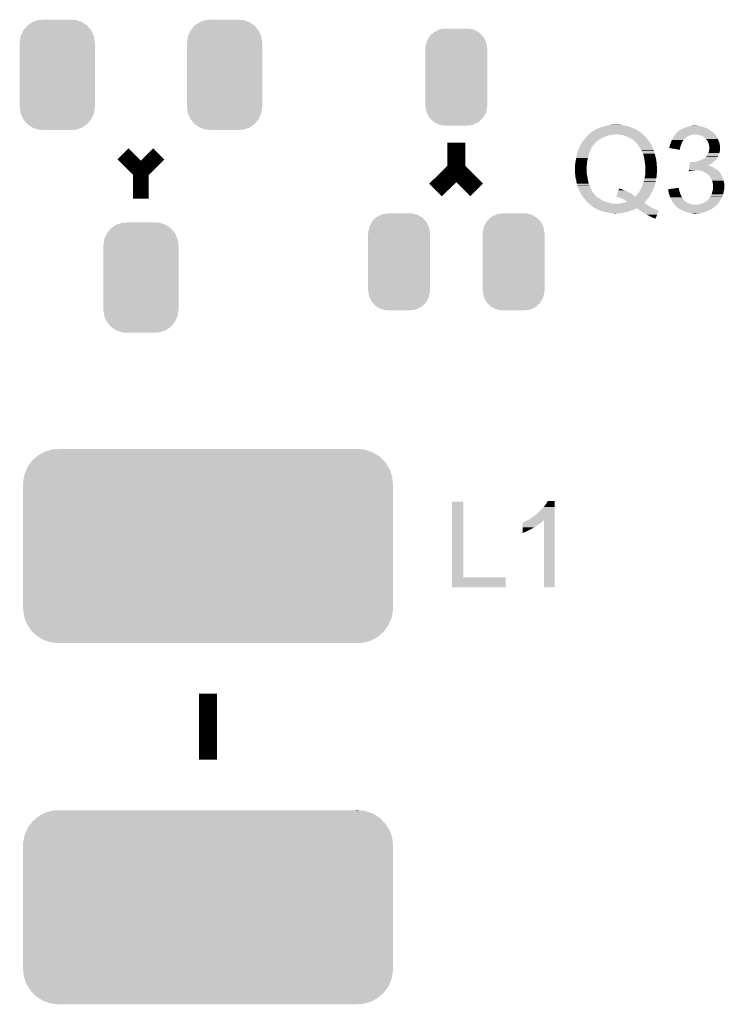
# Model space of a CAD drawing. Extents: x -4 to 126, y -8 to 66.
# Tile 163 of 256: x 68 to 76, y 43 to 54. Entities that reach past the tile are written whole.
import ezdxf

# ---------------------------------------------------------------- set-up
doc = ezdxf.new("R2010")
doc.units = 0
doc.layers.get('0').update_dxf_attribs({"linetype": 'CONTINUOUS'})
doc.layers.add('CLICKER_2_FOR_TMPM4L4A_V104_GTO', color=11, linetype='CONTINUOUS')
doc.layers.add('CLICKER_2_FOR_TMPM4L4A_V104_GTS', color=8, linetype='CONTINUOUS')

# ---------------------------------------------------------------- blocks, each defined once
blk = doc.blocks.new('CUSTOM_200')
for points in [[(-0.335186, 0.406952), (-0.30891, 0.452798), (0.333164, 0.406952), (0.31101, 0.452798)], [(-0.30891, 0.452798), (-0.301578, 0.465588), (0.31101, 0.452798), (0.29909, 0.465588)], [(-0.301578, 0.465588), (-0.262258, 0.502238), (0.29909, 0.465588), (0.264928, 0.502238)], [(-0.262258, 0.502238), (-0.252138, 0.51167), (0.264928, 0.502238), (0.248472, 0.51167)], [(-0.252138, 0.51167), (-0.202108, 0.535846), (0.248472, 0.51167), (0.206292, 0.535846)], [(-0.202108, 0.535846), (-0.191284, 0.541076), (0.206292, 0.535846), (0.182946, 0.541076)], [(-0.191284, 0.541076), (-0.128164, 0.55062), (0.182946, 0.541076), (0.140342, 0.55062)], [(-0.128164, 0.55062), (-0.12446, 0.55118), (0.140342, 0.55062), (0.12446, 0.55118)], [(-0.35052, 0.32512), (-0.34996, 0.341002), (0.35052, 0.32512), (0.34812, 0.341002)], [(-0.34996, 0.341002), (-0.33855, 0.391944), (0.34812, 0.341002), (0.340416, 0.391944)], [(-0.33855, 0.391944), (-0.335186, 0.406952), (0.340416, 0.391944), (0.333164, 0.406952)], [(-0.35179, -0.32512), (-0.35179, 0.32512), (0.35179, -0.32512), (0.35179, 0.32512)], [(-0.348118, -0.341002), (-0.35052, -0.32512), (0.34996, -0.341002), (0.35052, -0.32512)], [(-0.340416, -0.391944), (-0.348118, -0.341002), (0.338548, -0.391944), (0.34996, -0.341002)], [(-0.333162, -0.406952), (-0.340416, -0.391944), (0.335186, -0.406952), (0.338548, -0.391944)], [(-0.31101, -0.452798), (-0.333162, -0.406952), (0.308908, -0.452798), (0.335186, -0.406952)], [(-0.299088, -0.465588), (-0.31101, -0.452798), (0.301578, -0.465588), (0.308908, -0.452798)], [(-0.264928, -0.502238), (-0.299088, -0.465588), (0.262256, -0.502238), (0.301578, -0.465588)], [(-0.24847, -0.51167), (-0.264928, -0.502238), (0.252138, -0.51167), (0.262256, -0.502238)], [(-0.206292, -0.535846), (-0.24847, -0.51167), (0.202106, -0.535846), (0.252138, -0.51167)], [(-0.182944, -0.541076), (-0.206292, -0.535846), (0.191284, -0.541076), (0.202106, -0.535846)], [(-0.140342, -0.55062), (-0.182944, -0.541076), (0.128162, -0.55062), (0.191284, -0.541076)], [(-0.12446, -0.55118), (-0.140342, -0.55062), (0.12446, -0.55118), (0.128162, -0.55062)]]:
    blk.add_solid(points)
blk = doc.blocks.new('CUSTOM_201')
for points in [[(-0.340142, 0.558634), (-0.339626, 0.559248), (0.3403, 0.558634), (0.339402, 0.559248)], [(-0.339626, 0.559248), (-0.279736, 0.599858), (0.339402, 0.559248), (0.279946, 0.599858)], [(-0.279736, 0.599858), (-0.279134, 0.600266), (0.279946, 0.599858), (0.278722, 0.600266)], [(-0.279134, 0.600266), (-0.210224, 0.622968), (0.278722, 0.600266), (0.210608, 0.622968)], [(-0.210224, 0.622968), (-0.209714, 0.623136), (0.210608, 0.622968), (0.206658, 0.623136)], [(-0.209714, 0.623136), (-0.136688, 0.62611), (0.206658, 0.623136), (0.136708, 0.62611)], [(-0.416356, 0.436482), (-0.386914, 0.502448), (0.416218, 0.436482), (0.387046, 0.502448)], [(-0.386914, 0.502448), (-0.386566, 0.503224), (0.387046, 0.502448), (0.386402, 0.503224)], [(-0.386566, 0.503224), (-0.340142, 0.558634), (0.386402, 0.503224), (0.3403, 0.558634)], [(-0.42672, 0.36322), (-0.416482, 0.435604), (0.42672, 0.36322), (0.416606, 0.435604)], [(-0.42672, 0.36195), (-0.42672, 0.36322), (0.42672, 0.36195), (0.42672, 0.36322)], [(-0.42672, -0.36195), (-0.42672, 0.36195), (0.42672, -0.36195), (0.42672, 0.36195)], [(-0.416482, 0.435604), (-0.416356, 0.436482), (0.416606, 0.435604), (0.416218, 0.436482)], [(-0.42672, -0.36322), (-0.42672, -0.36195), (0.42672, -0.36322), (0.42672, -0.36195)], [(-0.416608, -0.435604), (-0.42672, -0.36322), (0.416484, -0.435604), (0.42672, -0.36322)], [(-0.41623, -0.436458), (-0.416608, -0.435604), (0.416364, -0.436458), (0.416484, -0.435604)], [(-0.387048, -0.50245), (-0.41623, -0.436458), (0.386912, -0.50245), (0.416364, -0.436458)], [(-0.386422, -0.503202), (-0.387048, -0.50245), (0.386578, -0.503202), (0.386912, -0.50245)], [(-0.340304, -0.558634), (-0.386422, -0.503202), (0.340142, -0.558634), (0.386578, -0.503202)], [(-0.33943, -0.55923), (-0.340304, -0.558634), (0.339644, -0.55923), (0.340142, -0.558634)], [(-0.279952, -0.59986), (-0.33943, -0.55923), (0.279732, -0.59986), (0.339644, -0.55923)], [(-0.278768, -0.600254), (-0.279952, -0.59986), (0.279152, -0.600254), (0.279732, -0.59986)], [(-0.210614, -0.622972), (-0.278768, -0.600254), (0.210214, -0.622972), (0.279152, -0.600254)], [(-0.20689, -0.62313), (-0.210614, -0.622972), (0.209736, -0.62313), (0.210214, -0.622972)], [(-0.136688, -0.62611), (-0.20689, -0.62313), (0.136708, -0.62611), (0.209736, -0.62313)]]:
    blk.add_solid(points)
blk = doc.blocks.new('CUSTOM_202')
for points in [[(-1.992948, 0.974544), (-1.945098, 1.01554), (1.989758, 0.974544), (1.948548, 1.01554)], [(-1.945098, 1.01554), (-1.92448, 1.033204), (1.948548, 1.01554), (1.920228, 1.033204)], [(-1.92448, 1.033204), (-1.867218, 1.063254), (1.920228, 1.033204), (1.872048, 1.063254)], [(-1.867218, 1.063254), (-1.844642, 1.0751), (1.872048, 1.063254), (1.837748, 1.0751)], [(-1.844642, 1.0751), (-1.77803, 1.092686), (1.837748, 1.0751), (1.786826, 1.092686)], [(-1.77803, 1.092686), (-1.757468, 1.098114), (1.786826, 1.092686), (1.736488, 1.098114)], [(-1.757468, 1.098114), (-1.667358, 1.10109), (1.736488, 1.098114), (1.708888, 1.10109)], [(1.667358, 1.10109), (1.697184, 1.102352), (1.708888, 1.10109), (1.697184, 1.102352)], [(-2.058126, 0.875698), (-2.046592, 0.902078), (2.060578, 0.875698), (2.043934, 0.902078)], [(-2.046592, 0.902078), (-2.009674, 0.95195), (2.043934, 0.902078), (2.012468, 0.95195)], [(-2.009674, 0.95195), (-1.992948, 0.974544), (2.012468, 0.95195), (1.989758, 0.974544)], [(-2.099468, 0.730876), (-2.088164, 0.79063), (2.097208, 0.730876), (2.09045, 0.79063)], [(-2.088164, 0.79063), (-2.082708, 0.819466), (2.09045, 0.79063), (2.080326, 0.819466)], [(-2.082708, 0.819466), (-2.058126, 0.875698), (2.080326, 0.819466), (2.060578, 0.875698)], [(-2.10185, -0.69977), (-2.10185, 0.69977), (2.10185, -0.69977), (2.10185, 0.69977)], [(-2.10058, 0.70104), (-2.099468, 0.730876), (2.10058, 0.70104), (2.097208, 0.730876)], [(-2.100578, 0.69977), (-2.10058, 0.70104), (2.100578, 0.69977), (2.10058, 0.70104)], [(-2.10058, -0.70104), (-2.100578, -0.69977), (2.10058, -0.70104), (2.100578, -0.69977)], [(-2.097206, -0.730872), (-2.10058, -0.70104), (2.09947, -0.730872), (2.10058, -0.70104)], [(-2.090452, -0.79063), (-2.097206, -0.730872), (2.088164, -0.79063), (2.09947, -0.730872)], [(-2.080326, -0.819462), (-2.090452, -0.79063), (2.08271, -0.819462), (2.088164, -0.79063)], [(-2.060578, -0.875698), (-2.080326, -0.819462), (2.058124, -0.875698), (2.08271, -0.819462)], [(-2.043936, -0.902076), (-2.060578, -0.875698), (2.046594, -0.902076), (2.058124, -0.875698)], [(-2.01247, -0.951952), (-2.043936, -0.902076), (2.009672, -0.951952), (2.046594, -0.902076)], [(-1.989762, -0.974542), (-2.01247, -0.951952), (1.99295, -0.974542), (2.009672, -0.951952)], [(-1.948552, -1.01554), (-1.989762, -0.974542), (1.945094, -1.01554), (1.99295, -0.974542)], [(-1.920234, -1.033202), (-1.948552, -1.01554), (1.92448, -1.033202), (1.945094, -1.01554)], [(-1.872052, -1.063254), (-1.920234, -1.033202), (1.867212, -1.063254), (1.92448, -1.033202)], [(-1.837758, -1.075098), (-1.872052, -1.063254), (1.844644, -1.075098), (1.867212, -1.063254)], [(-1.78683, -1.092688), (-1.837758, -1.075098), (1.77802, -1.092688), (1.844644, -1.075098)], [(-1.736508, -1.098114), (-1.78683, -1.092688), (1.75747, -1.098114), (1.77802, -1.092688)], [(-1.70891, -1.10109), (-1.736508, -1.098114), (1.667358, -1.10109), (1.75747, -1.098114)], [(-1.697188, -1.102354), (-1.70891, -1.10109), (-1.697188, -1.102354), (-1.667358, -1.10109)]]:
    blk.add_solid(points)

msp = doc.modelspace()

# ---------------------------------------------------------------- linework, layer by layer
at = {"layer": 'CLICKER_2_FOR_TMPM4L4A_V104_GTO'}
for points, const_width in [([(72.7202, 52.4764), (72.7202, 52.7812)], 0.2032), ([(68.9356, 52.6542), (69.1388, 52.451)], 0.1778), ([(69.1388, 52.451), (69.342, 52.6542)], 0.1778), ([(69.1388, 52.1462), (69.1388, 52.451)], 0.1778), ([(72.48398, 52.24272), (72.7202, 52.4764), (72.95134, 52.24526)], 0.2032), ([(69.9008, 45.77588), (69.9008, 46.52772)], 0.2032)]:
    msp.add_lwpolyline(points, dxfattribs=dict(at, const_width=const_width))
for points in [[(74.43978, 52.97678), (74.468564, 52.98186), (74.615042, 52.97678), (74.597262, 52.98186)], [(74.468564, 52.98186), (74.482958, 52.9844), (74.597262, 52.98186), (74.582022, 52.9844)], [(74.482958, 52.9844), (74.508358, 52.98694), (74.556622, 52.9844), (74.546462, 52.98694)], [(74.21647, 52.86756), (74.2188, 52.8701), (74.46772, 52.86756), (74.48296, 52.8701)], [(74.2188, 52.8701), (74.218802, 52.870102), (74.48296, 52.8701), (74.48297, 52.870102)], [(74.218802, 52.870102), (74.2218, 52.87264), (74.48297, 52.870102), (74.495662, 52.87264)], [(74.2218, 52.87264), (74.224802, 52.87518), (74.508362, 52.87264), (74.518522, 52.87518)], [(74.224802, 52.87518), (74.248814, 52.895498), (74.83856, 52.87518), (74.815702, 52.895498)], [(74.248814, 52.895498), (74.25182, 52.89804), (74.815702, 52.895498), (74.811466, 52.89804)], [(74.25182, 52.89804), (74.259436, 52.903118), (74.811466, 52.89804), (74.803002, 52.903118)], [(74.259436, 52.903118), (74.270862, 52.910736), (74.803002, 52.903118), (74.795382, 52.910736)], [(74.270862, 52.910736), (74.274678, 52.91328), (74.795382, 52.910736), (74.78776, 52.91328)], [(74.274678, 52.91328), (74.282298, 52.91836), (74.78776, 52.91328), (74.78014, 52.91836)], [(74.282298, 52.91836), (74.286106, 52.920898), (74.78014, 52.91836), (74.7776, 52.920898)], [(74.286106, 52.920898), (74.289922, 52.923442), (74.7776, 52.920898), (74.773022, 52.923442)], [(74.289922, 52.923442), (74.292466, 52.92598), (74.773022, 52.923442), (74.768454, 52.92598)], [(74.292466, 52.92598), (74.295006, 52.925984), (74.768454, 52.92598), (74.768448, 52.925984)], [(74.295006, 52.925984), (74.30262, 52.93106), (74.768448, 52.925984), (74.759312, 52.93106)], [(74.30262, 52.93106), (74.31024, 52.9336), (74.759312, 52.93106), (74.75474, 52.9336)], [(74.31024, 52.9336), (74.330562, 52.94376), (74.75474, 52.9336), (74.73442, 52.94376)], [(74.330562, 52.94376), (74.3458, 52.94884), (74.73442, 52.94376), (74.720876, 52.94884)], [(74.3458, 52.94884), (74.361042, 52.956462), (74.720876, 52.94884), (74.700554, 52.956462)], [(74.361042, 52.956462), (74.369932, 52.959002), (74.700554, 52.956462), (74.69378, 52.959002)], [(74.369932, 52.959002), (74.3966, 52.96662), (74.69378, 52.959002), (74.667876, 52.96662)], [(74.3966, 52.96662), (74.41819, 52.9717), (74.667876, 52.96662), (74.650602, 52.9717)], [(74.41819, 52.9717), (74.43978, 52.97678), (74.650602, 52.9717), (74.615042, 52.97678)], [(74.56932, 52.87264), (74.53376, 52.87518), (74.8411, 52.87264), (74.83856, 52.87518)], [(74.60234, 52.86756), (74.56932, 52.87264), (74.84618, 52.86756), (74.8411, 52.87264)], [(75.197546, 52.862482), (75.202624, 52.870098), (75.371962, 52.862482), (75.392278, 52.870098)], [(75.202624, 52.870098), (75.204318, 52.87264), (75.392278, 52.870098), (75.40752, 52.87264)], [(75.204318, 52.87264), (75.206012, 52.87518), (75.40752, 52.87264), (75.420218, 52.87518)], [(75.206012, 52.87518), (75.209402, 52.880262), (75.65753, 52.87518), (75.653176, 52.880262)], [(75.209402, 52.880262), (75.21448, 52.88534), (75.653176, 52.880262), (75.648822, 52.88534)], [(75.21448, 52.88534), (75.22972, 52.90058), (75.648822, 52.88534), (75.63104, 52.90058)], [(75.22972, 52.90058), (75.239884, 52.910742), (75.63104, 52.90058), (75.616814, 52.910742)], [(75.239884, 52.910742), (75.244956, 52.91328), (75.616814, 52.910742), (75.61326, 52.91328)], [(75.244956, 52.91328), (75.24496, 52.913282), (75.61326, 52.91328), (75.613258, 52.913282)], [(75.24496, 52.913282), (75.25004, 52.91836), (75.613258, 52.913282), (75.60691, 52.91836)], [(75.25004, 52.91836), (75.257662, 52.92344), (75.60691, 52.91836), (75.60056, 52.92344)], [(75.257662, 52.92344), (75.277974, 52.933598), (75.60056, 52.92344), (75.587862, 52.933598)], [(75.277974, 52.933598), (75.277978, 52.9336), (75.587862, 52.933598), (75.587858, 52.9336)], [(75.277978, 52.9336), (75.282212, 52.93614), (75.587858, 52.9336), (75.580244, 52.93614)], [(75.282212, 52.93614), (75.286434, 52.938674), (75.580244, 52.93614), (75.577706, 52.938674)], [(75.286434, 52.938674), (75.286446, 52.93868), (75.577706, 52.938674), (75.575164, 52.93868)], [(75.286446, 52.93868), (75.29068, 52.94122), (75.575164, 52.93868), (75.568814, 52.94122)], [(75.29068, 52.94122), (75.31862, 52.95138), (75.568814, 52.94122), (75.54341, 52.95138)], [(75.31862, 52.95138), (75.338426, 52.958998), (75.54341, 52.95138), (75.524362, 52.958998)], [(75.338426, 52.958998), (75.351642, 52.96408), (75.524362, 52.958998), (75.49896, 52.96408)], [(75.351642, 52.96408), (75.37704, 52.96916), (75.49896, 52.96408), (75.47864, 52.96916)], [(75.37704, 52.96916), (75.38974, 52.9717), (75.47864, 52.96916), (75.45832, 52.9717)], [(75.38974, 52.9717), (75.407522, 52.97424), (75.45832, 52.9717), (75.443082, 52.97424)], [(75.458318, 52.87264), (75.432922, 52.87518), (75.659708, 52.87264), (75.65753, 52.87518)], [(75.481178, 52.86756), (75.458318, 52.87264), (75.66406, 52.86756), (75.659708, 52.87264)], [(74.129902, 52.755804), (74.13498, 52.763422), (74.279762, 52.755804), (74.283572, 52.763422)], [(74.13498, 52.763422), (74.136248, 52.76596), (74.283572, 52.763422), (74.284842, 52.76596)], [(74.136248, 52.76596), (74.140062, 52.77358), (74.284842, 52.76596), (74.29246, 52.77358)], [(74.140062, 52.77358), (74.14768, 52.78374), (74.29246, 52.77358), (74.30262, 52.78374)], [(74.14768, 52.78374), (74.155068, 52.7939), (74.30262, 52.78374), (74.31278, 52.7939)], [(74.155068, 52.7939), (74.164304, 52.8066), (74.31278, 52.7939), (74.33056, 52.8066)], [(74.164304, 52.8066), (74.168, 52.81168), (74.33056, 52.8066), (74.337334, 52.81168)], [(74.168, 52.81168), (74.176312, 52.82184), (74.337334, 52.81168), (74.350882, 52.82184)], [(74.176312, 52.82184), (74.19086, 52.839618), (74.350882, 52.82184), (74.386436, 52.839618)], [(74.19086, 52.839618), (74.19319, 52.84216), (74.386436, 52.839618), (74.39152, 52.84216)], [(74.19319, 52.84216), (74.200174, 52.84978), (74.39152, 52.84216), (74.41184, 52.84978)], [(74.200174, 52.84978), (74.207158, 52.8574), (74.41184, 52.84978), (74.429622, 52.8574)], [(74.207158, 52.8574), (74.211814, 52.86248), (74.429622, 52.8574), (74.44994, 52.86248)], [(74.211814, 52.86248), (74.21647, 52.86756), (74.44994, 52.86248), (74.46772, 52.86756)], [(74.632822, 52.859938), (74.60234, 52.86756), (74.853802, 52.859938), (74.84618, 52.86756)], [(74.65822, 52.84978), (74.632822, 52.859938), (74.86396, 52.84978), (74.853802, 52.859938)], [(74.678542, 52.842158), (74.65822, 52.84978), (74.870948, 52.842158), (74.86396, 52.84978)], [(74.68616, 52.83708), (74.678542, 52.842158), (74.875602, 52.83708), (74.870948, 52.842158)], [(74.693784, 52.834538), (74.68616, 52.83708), (74.877932, 52.834538), (74.875602, 52.83708)], [(74.701404, 52.82946), (74.693784, 52.834538), (74.882588, 52.82946), (74.877932, 52.834538)], [(74.703946, 52.829446), (74.701404, 52.82946), (74.8826, 52.829446), (74.882588, 52.82946)], [(74.706494, 52.82438), (74.703946, 52.829446), (74.887244, 52.82438), (74.8826, 52.829446)], [(74.709026, 52.824376), (74.706494, 52.82438), (74.887248, 52.824376), (74.887244, 52.82438)], [(74.716278, 52.8193), (74.709026, 52.824376), (74.8919, 52.8193), (74.887248, 52.824376)], [(74.734422, 52.806598), (74.716278, 52.8193), (74.901216, 52.806598), (74.8919, 52.8193)], [(74.75982, 52.78374), (74.734422, 52.806598), (74.91798, 52.78374), (74.901216, 52.806598)], [(74.762078, 52.7812), (74.75982, 52.78374), (74.919842, 52.7812), (74.91798, 52.78374)], [(74.78014, 52.76088), (74.762078, 52.7812), (74.931272, 52.76088), (74.919842, 52.7812)], [(74.793688, 52.74056), (74.78014, 52.76088), (74.9427, 52.74056), (74.931272, 52.76088)], [(75.145902, 52.750722), (75.147806, 52.75834), (75.27013, 52.750722), (75.2729, 52.75834)], [(75.147806, 52.75834), (75.148442, 52.76088), (75.2729, 52.75834), (75.273746, 52.76088)], [(75.148442, 52.76088), (75.155828, 52.781198), (75.273746, 52.76088), (75.28052, 52.781198)], [(75.155828, 52.781198), (75.1586, 52.788818), (75.28052, 52.781198), (75.284872, 52.788818)], [(75.1586, 52.788818), (75.162832, 52.798978), (75.284872, 52.788818), (75.290678, 52.798978)], [(75.162832, 52.798978), (75.168122, 52.811678), (75.290678, 52.798978), (75.300838, 52.811678)], [(75.168122, 52.811678), (75.1713, 52.819302), (75.300838, 52.811678), (75.308462, 52.819302)], [(75.1713, 52.819302), (75.172778, 52.821838), (75.308462, 52.819302), (75.310998, 52.821838)], [(75.172778, 52.821838), (75.17722, 52.829454), (75.310998, 52.821838), (75.316076, 52.829454)], [(75.17722, 52.829454), (75.178698, 52.831988), (75.316076, 52.829454), (75.31608, 52.831988)], [(75.178698, 52.831988), (75.186114, 52.8447), (75.31608, 52.831988), (75.3364, 52.8447)], [(75.186114, 52.8447), (75.189078, 52.84978), (75.3364, 52.8447), (75.34351, 52.84978)], [(75.189078, 52.84978), (75.194156, 52.857398), (75.34351, 52.84978), (75.354176, 52.857398)], [(75.194156, 52.857398), (75.197546, 52.862482), (75.354176, 52.857398), (75.371962, 52.862482)], [(75.498958, 52.85994), (75.481178, 52.86756), (75.66914, 52.85994), (75.66406, 52.86756)], [(75.516738, 52.854862), (75.498958, 52.85994), (75.672524, 52.854862), (75.66914, 52.85994)], [(75.52944, 52.8447), (75.516738, 52.854862), (75.679298, 52.8447), (75.672524, 52.854862)], [(75.529446, 52.844696), (75.52944, 52.8447), (75.6793, 52.844696), (75.679298, 52.8447)], [(75.532836, 52.842154), (75.529446, 52.844696), (75.679304, 52.842154), (75.6793, 52.844696)], [(75.5396, 52.83708), (75.532836, 52.842154), (75.682688, 52.83708), (75.679304, 52.842154)], [(75.54341, 52.83454), (75.5396, 52.83708), (75.68438, 52.83454), (75.682688, 52.83708)], [(75.547218, 52.832), (75.54341, 52.83454), (75.685396, 52.832), (75.68438, 52.83454)], [(75.555928, 52.82184), (75.547218, 52.832), (75.68946, 52.82184), (75.685396, 52.832)], [(75.56246, 52.81422), (75.555928, 52.82184), (75.69327, 52.81422), (75.68946, 52.82184)], [(75.567904, 52.8066), (75.56246, 52.81422), (75.69708, 52.8066), (75.69327, 52.81422)], [(75.575158, 52.796442), (75.567904, 52.8066), (75.701434, 52.796442), (75.69708, 52.8066)], [(75.578428, 52.788818), (75.575158, 52.796442), (75.7047, 52.788818), (75.701434, 52.796442)], [(75.58278, 52.778662), (75.578428, 52.788818), (75.70724, 52.778662), (75.7047, 52.788818)], [(75.585684, 52.7685), (75.58278, 52.778662), (75.70978, 52.7685), (75.70724, 52.778662)], [(75.58786, 52.760882), (75.585684, 52.7685), (75.711304, 52.760882), (75.70978, 52.7685)], [(75.5904, 52.74564), (75.58786, 52.760882), (75.714352, 52.74564), (75.711304, 52.760882)], [(74.08657, 52.63642), (74.089262, 52.651662), (74.22134, 52.63642), (74.22642, 52.651662)], [(74.089262, 52.651662), (74.09942, 52.68214), (74.22642, 52.651662), (74.23658, 52.68214)], [(74.09942, 52.68214), (74.1045, 52.697378), (74.23658, 52.68214), (74.244198, 52.697378)], [(74.1045, 52.697378), (74.11353, 52.717702), (74.244198, 52.697378), (74.254362, 52.717702)], [(74.11353, 52.717702), (74.120302, 52.73294), (74.254362, 52.717702), (74.26452, 52.73294)], [(74.120302, 52.73294), (74.12482, 52.743104), (74.26452, 52.73294), (74.268588, 52.743104)], [(74.12482, 52.743104), (74.124824, 52.74564), (74.268588, 52.743104), (74.269604, 52.74564)], [(74.124824, 52.74564), (74.124826, 52.745646), (74.269604, 52.74564), (74.269608, 52.745646)], [(74.124826, 52.745646), (74.12736, 52.748184), (74.269608, 52.745646), (74.272146, 52.748184)], [(74.12736, 52.748184), (74.129902, 52.755804), (74.272146, 52.748184), (74.279762, 52.755804)], [(74.79538, 52.73802), (74.793688, 52.74056), (74.943972, 52.73802), (74.9427, 52.74056)], [(74.800144, 52.730398), (74.79538, 52.73802), (74.947782, 52.730398), (74.943972, 52.73802)], [(74.806494, 52.720238), (74.800144, 52.730398), (74.95032, 52.720238), (74.947782, 52.730398)], [(74.80808, 52.7177), (74.806494, 52.720238), (74.95159, 52.7177), (74.95032, 52.720238)], [(74.81316, 52.71008), (74.80808, 52.7177), (74.9554, 52.71008), (74.95159, 52.7177)], [(74.81824, 52.70246), (74.81316, 52.71008), (74.95845, 52.70246), (74.9554, 52.71008)], [(74.819938, 52.697382), (74.81824, 52.70246), (74.96048, 52.697382), (74.95845, 52.70246)], [(74.820788, 52.694838), (74.819938, 52.697382), (74.961328, 52.694838), (74.96048, 52.697382)], [(74.82586, 52.692286), (74.820788, 52.694838), (74.96218, 52.692286), (74.961328, 52.694838)], [(74.825862, 52.687216), (74.82586, 52.692286), (74.96387, 52.687216), (74.96218, 52.692286)], [(74.828206, 52.68214), (74.825862, 52.687216), (74.96556, 52.68214), (74.96387, 52.687216)], [(74.841102, 52.6542), (74.828206, 52.68214), (74.973544, 52.6542), (74.96556, 52.68214)], [(74.84328, 52.64658), (74.841102, 52.6542), (74.97572, 52.64658), (74.973544, 52.6542)], [(74.85126, 52.618638), (74.84328, 52.64658), (74.982706, 52.618638), (74.97572, 52.64658)], [(75.13828, 52.720258), (75.138282, 52.727864), (75.261042, 52.720258), (75.262314, 52.727864)], [(75.257638, 52.699924), (75.13828, 52.720258), (75.257638, 52.699924), (75.261042, 52.720258)], [(75.138282, 52.727864), (75.139548, 52.730398), (75.262314, 52.727864), (75.26274, 52.730398)], [(75.139548, 52.730398), (75.14082, 52.732944), (75.26274, 52.730398), (75.263664, 52.732944)], [(75.14082, 52.732944), (75.140822, 52.740564), (75.263664, 52.732944), (75.266436, 52.740564)], [(75.140822, 52.740564), (75.145902, 52.750722), (75.266436, 52.740564), (75.27013, 52.750722)], [(75.562462, 52.628804), (75.580238, 52.66436), (75.693904, 52.628804), (75.70724, 52.66436)], [(75.580238, 52.66436), (75.58278, 52.669442), (75.70724, 52.66436), (75.708692, 52.669442)], [(75.58278, 52.669442), (75.587012, 52.682138), (75.708692, 52.669442), (75.71232, 52.682138)], [(75.587012, 52.682138), (75.5904, 52.6923), (75.71232, 52.682138), (75.714012, 52.6923)], [(75.59091, 52.743098), (75.5904, 52.74564), (75.71486, 52.743098), (75.714352, 52.74564)], [(75.5904, 52.6923), (75.591246, 52.697378), (75.714012, 52.6923), (75.71486, 52.697378)], [(75.59294, 52.732942), (75.59091, 52.743098), (75.71486, 52.732942), (75.71486, 52.743098)], [(75.591246, 52.697378), (75.59294, 52.707542), (75.71486, 52.697378), (75.71486, 52.707542)], [(75.59294, 52.707542), (75.59294, 52.732942), (75.71486, 52.707542), (75.71486, 52.732942)], [(74.06894, 52.53228), (74.07148, 52.55006), (74.20229, 52.53228), (74.20356, 52.55006)], [(74.07148, 52.55006), (74.07402, 52.56784), (74.20356, 52.55006), (74.206522, 52.56784)], [(74.07402, 52.56784), (74.0764, 52.58054), (74.206522, 52.56784), (74.20864, 52.58054)], [(74.0764, 52.58054), (74.08164, 52.60848), (74.20864, 52.58054), (74.21372, 52.60848)], [(74.08164, 52.60848), (74.08657, 52.63642), (74.21372, 52.60848), (74.22134, 52.63642)], [(74.853076, 52.60594), (74.85126, 52.618638), (74.98588, 52.60594), (74.982706, 52.618638)], [(74.85634, 52.58308), (74.853076, 52.60594), (74.99096, 52.58308), (74.98588, 52.60594)], [(74.856342, 52.583078), (74.85634, 52.58308), (74.99096, 52.583078), (74.99096, 52.58308)], [(74.86142, 52.55006), (74.856342, 52.583078), (74.994436, 52.55006), (74.99096, 52.583078)], [(74.86396, 52.53736), (74.86142, 52.55006), (74.995774, 52.53736), (74.994436, 52.55006)], [(74.864384, 52.53482), (74.86396, 52.53736), (74.99604, 52.53482), (74.995774, 52.53736)], [(74.8665, 52.522118), (74.864384, 52.53482), (74.996646, 52.522118), (74.99604, 52.53482)], [(75.368706, 52.52212), (75.370522, 52.53482), (75.580332, 52.52212), (75.605638, 52.53482)], [(75.370522, 52.53482), (75.372338, 52.54752), (75.605638, 52.53482), (75.623422, 52.54752)], [(75.372338, 52.54752), (75.374156, 52.56022), (75.623422, 52.54752), (75.638236, 52.56022)], [(75.374156, 52.56022), (75.374518, 52.562758), (75.387204, 52.56022), (75.382124, 52.562758)], [(75.374518, 52.562758), (75.37452, 52.56276), (75.382124, 52.562758), (75.37452, 52.56276)], [(75.404982, 52.56022), (75.42022, 52.56276), (75.638236, 52.56022), (75.6412, 52.56276)], [(75.42022, 52.56276), (75.44054, 52.5653), (75.6412, 52.56276), (75.64374, 52.5653)], [(75.44054, 52.5653), (75.460858, 52.57038), (75.64374, 52.5653), (75.64882, 52.57038)], [(75.460858, 52.57038), (75.476098, 52.57546), (75.64882, 52.57038), (75.6539, 52.57546)], [(75.476098, 52.57546), (75.483718, 52.578), (75.6539, 52.57546), (75.657074, 52.578)], [(75.483718, 52.578), (75.500858, 52.585618), (75.657074, 52.578), (75.666598, 52.585618)], [(75.500858, 52.585618), (75.50658, 52.58816), (75.666598, 52.585618), (75.668504, 52.58816)], [(75.50658, 52.58816), (75.521818, 52.595778), (75.668504, 52.58816), (75.67422, 52.595778)], [(75.521818, 52.595778), (75.53197, 52.600854), (75.67422, 52.595778), (75.679294, 52.600854)], [(75.53197, 52.600854), (75.531984, 52.60086), (75.679294, 52.600854), (75.679294, 52.60086)], [(75.531984, 52.60086), (75.534526, 52.600864), (75.679294, 52.60086), (75.679294, 52.600864)], [(75.534526, 52.600864), (75.538322, 52.603396), (75.679294, 52.600864), (75.6793, 52.603396)], [(75.538322, 52.603396), (75.542142, 52.605942), (75.6793, 52.603396), (75.68089, 52.605942)], [(75.542142, 52.605942), (75.549762, 52.6161), (75.68089, 52.605942), (75.687236, 52.6161)], [(75.549762, 52.6161), (75.557376, 52.623718), (75.687236, 52.6161), (75.691998, 52.623718)], [(75.557376, 52.623718), (75.562462, 52.628804), (75.691998, 52.623718), (75.693904, 52.628804)], [(74.0664, 52.494182), (74.06894, 52.504342), (74.199568, 52.494182), (74.200294, 52.504342)], [(74.0664, 52.47894), (74.0664, 52.494182), (74.19848, 52.47894), (74.199568, 52.494182)], [(74.06729, 52.461162), (74.0664, 52.47894), (74.19848, 52.461162), (74.19848, 52.47894)], [(74.067924, 52.448462), (74.06729, 52.461162), (74.20102, 52.448462), (74.19848, 52.461162)], [(74.068686, 52.433222), (74.067924, 52.448462), (74.20102, 52.433222), (74.20102, 52.448462)], [(74.06894, 52.42814), (74.068686, 52.433222), (74.201746, 52.42814), (74.20102, 52.433222)], [(74.06894, 52.504342), (74.06894, 52.53228), (74.200294, 52.504342), (74.20229, 52.53228)], [(74.070278, 52.415442), (74.06894, 52.42814), (74.20356, 52.415442), (74.201746, 52.42814)], [(74.864154, 52.41036), (74.865132, 52.423058), (74.99604, 52.41036), (74.99604, 52.423058)], [(74.865132, 52.423058), (74.866304, 52.438298), (74.99604, 52.423058), (74.99858, 52.438298)], [(74.866304, 52.438298), (74.8665, 52.44084), (74.99858, 52.438298), (74.99858, 52.44084)], [(74.8665, 52.48148), (74.8665, 52.522118), (74.99858, 52.48148), (74.996646, 52.522118)], [(74.8665, 52.44084), (74.8665, 52.48148), (74.99858, 52.44084), (74.99858, 52.48148)], [(75.359264, 52.45611), (75.359986, 52.46116), (75.359264, 52.45611), (75.37958, 52.46116)], [(75.359986, 52.46116), (75.360712, 52.46624), (75.37958, 52.46116), (75.410058, 52.46624)], [(75.360712, 52.46624), (75.361076, 52.46878), (75.422758, 52.46624), (75.432918, 52.46878)], [(75.361076, 52.46878), (75.362528, 52.47894), (75.687282, 52.46878), (75.674218, 52.47894)], [(75.362528, 52.47894), (75.364346, 52.491642), (75.674218, 52.47894), (75.65136, 52.491642)], [(75.364346, 52.491642), (75.366162, 52.504338), (75.65136, 52.491642), (75.631042, 52.504338)], [(75.366162, 52.504338), (75.367252, 52.51196), (75.631042, 52.504338), (75.61072, 52.51196)], [(75.367252, 52.51196), (75.368342, 52.51958), (75.61072, 52.51196), (75.587864, 52.51958)], [(75.368342, 52.51958), (75.368704, 52.522114), (75.587864, 52.51958), (75.585326, 52.522114)], [(75.368704, 52.522114), (75.368706, 52.52212), (75.585326, 52.522114), (75.580332, 52.52212)], [(75.473562, 52.46624), (75.445622, 52.46878), (75.690548, 52.46624), (75.687282, 52.46878)], [(75.501498, 52.46116), (75.473562, 52.46624), (75.69708, 52.46116), (75.690548, 52.46624)], [(75.501504, 52.461158), (75.501498, 52.46116), (75.697082, 52.461158), (75.69708, 52.46116)], [(75.52436, 52.451), (75.501504, 52.461158), (75.704984, 52.451), (75.697082, 52.461158)], [(75.549762, 52.4383), (75.52436, 52.451), (75.714862, 52.4383), (75.704984, 52.451)], [(75.554842, 52.43576), (75.549762, 52.4383), (75.7174, 52.43576), (75.714862, 52.4383)], [(75.559918, 52.433222), (75.554842, 52.43576), (75.719092, 52.433222), (75.7174, 52.43576)], [(75.566274, 52.428138), (75.559918, 52.433222), (75.72248, 52.428138), (75.719092, 52.433222)], [(75.57262, 52.42306), (75.566274, 52.428138), (75.72502, 52.42306), (75.72248, 52.428138)], [(75.58024, 52.41798), (75.57262, 52.42306), (75.727562, 52.41798), (75.72502, 52.42306)], [(74.072416, 52.39512), (74.070278, 52.415442), (74.20864, 52.39512), (74.20356, 52.415442)], [(74.07402, 52.379882), (74.072416, 52.39512), (74.210334, 52.379882), (74.20864, 52.39512)], [(74.076308, 52.37226), (74.07402, 52.379882), (74.21118, 52.37226), (74.210334, 52.379882)], [(74.08164, 52.354482), (74.076308, 52.37226), (74.214924, 52.354482), (74.21118, 52.37226)], [(74.08418, 52.334162), (74.08164, 52.354482), (74.219202, 52.334162), (74.214924, 52.354482)], [(74.08672, 52.324002), (74.08418, 52.334162), (74.22134, 52.324002), (74.219202, 52.334162)], [(74.08926, 52.313842), (74.08672, 52.324002), (74.224728, 52.313842), (74.22134, 52.324002)], [(74.094704, 52.30114), (74.08926, 52.313842), (74.22896, 52.30114), (74.224728, 52.313842)], [(74.835004, 52.30114), (74.8411, 52.316378), (74.975718, 52.30114), (74.978766, 52.316378)], [(74.8411, 52.316378), (74.847334, 52.33924), (74.978766, 52.316378), (74.98334, 52.33924)], [(74.847334, 52.33924), (74.84872, 52.34432), (74.98334, 52.33924), (74.984428, 52.34432)], [(74.84872, 52.34432), (74.85634, 52.3748), (74.984428, 52.34432), (74.990958, 52.3748)], [(74.85634, 52.374802), (74.86396, 52.40782), (74.99096, 52.374802), (74.995676, 52.40782)], [(74.85634, 52.3748), (74.85634, 52.374802), (74.990958, 52.3748), (74.99096, 52.374802)], [(74.86396, 52.40782), (74.864154, 52.41036), (74.995676, 52.40782), (74.99604, 52.41036)], [(75.582782, 52.41544), (75.58024, 52.41798), (75.728832, 52.41544), (75.727562, 52.41798)], [(75.585004, 52.412902), (75.582782, 52.41544), (75.7301, 52.412902), (75.728832, 52.41544)], [(75.60056, 52.39512), (75.585004, 52.412902), (75.74026, 52.39512), (75.7301, 52.412902)], [(75.600562, 52.395118), (75.60056, 52.39512), (75.74026, 52.395118), (75.74026, 52.39512)], [(75.61326, 52.37226), (75.600562, 52.395118), (75.74788, 52.37226), (75.74026, 52.395118)], [(75.62342, 52.349398), (75.61326, 52.37226), (75.75474, 52.349398), (75.74788, 52.37226)], [(75.624266, 52.34686), (75.62342, 52.349398), (75.7555, 52.34686), (75.75474, 52.349398)], [(75.631038, 52.326542), (75.624266, 52.34686), (75.76058, 52.326542), (75.7555, 52.34686)], [(75.632492, 52.316378), (75.631038, 52.326542), (75.76312, 52.316378), (75.76058, 52.326542)], [(75.63358, 52.30876), (75.632492, 52.316378), (75.76312, 52.30876), (75.76312, 52.316378)], [(74.096878, 52.296062), (74.094704, 52.30114), (74.231218, 52.296062), (74.22896, 52.30114)], [(74.09942, 52.278284), (74.096878, 52.296062), (74.23912, 52.278284), (74.231218, 52.296062)], [(74.099422, 52.27828), (74.09942, 52.278284), (74.23912, 52.27828), (74.23912, 52.278284)], [(74.10704, 52.26304), (74.099422, 52.27828), (74.245216, 52.26304), (74.23912, 52.27828)], [(74.111104, 52.25288), (74.10704, 52.26304), (74.24928, 52.25288), (74.245216, 52.26304)], [(74.112118, 52.250342), (74.111104, 52.25288), (74.25069, 52.250342), (74.24928, 52.25288)], [(74.114658, 52.240182), (74.112118, 52.250342), (74.256336, 52.240182), (74.25069, 52.250342)], [(74.12482, 52.21986), (74.114658, 52.240182), (74.267624, 52.21986), (74.256336, 52.240182)], [(74.131964, 52.207162), (74.12482, 52.21986), (74.274678, 52.207162), (74.267624, 52.21986)], [(74.141962, 52.189386), (74.131964, 52.207162), (74.292454, 52.189386), (74.274678, 52.207162)], [(74.544574, 52.191922), (74.550988, 52.2097), (74.724258, 52.191922), (74.69378, 52.2097)], [(74.550988, 52.2097), (74.561988, 52.240182), (74.69378, 52.2097), (74.632818, 52.240182)], [(74.561988, 52.240182), (74.564738, 52.2478), (74.632818, 52.240182), (74.60742, 52.2478)], [(74.564738, 52.2478), (74.566572, 52.252882), (74.60742, 52.2478), (74.597258, 52.252882)], [(74.566572, 52.252882), (74.567488, 52.25542), (74.597258, 52.252882), (74.587102, 52.25542)], [(74.567488, 52.25542), (74.568404, 52.25796), (74.587102, 52.25542), (74.57948, 52.25796)], [(74.568404, 52.25796), (74.569316, 52.260484), (74.57948, 52.25796), (74.57443, 52.260484)], [(74.569316, 52.260484), (74.574396, 52.2605), (74.57443, 52.260484), (74.574396, 52.2605)], [(74.769978, 52.189376), (74.78014, 52.19954), (74.924408, 52.189376), (74.930508, 52.19954)], [(74.78014, 52.19954), (74.786236, 52.20716), (74.930508, 52.19954), (74.93508, 52.20716)], [(74.786236, 52.20716), (74.7903, 52.21224), (74.93508, 52.20716), (74.937902, 52.21224)], [(74.7903, 52.21224), (74.80046, 52.22748), (74.937902, 52.21224), (74.946368, 52.22748)], [(74.80046, 52.22748), (74.80191, 52.23002), (74.946368, 52.22748), (74.94778, 52.23002)], [(74.80191, 52.23002), (74.807716, 52.24018), (74.94778, 52.23002), (74.95286, 52.24018)], [(74.807716, 52.24018), (74.81062, 52.24526), (74.95286, 52.24018), (74.954552, 52.24526)], [(74.81062, 52.24526), (74.815134, 52.255418), (74.954552, 52.24526), (74.95794, 52.255418)], [(74.815134, 52.255418), (74.81739, 52.260496), (74.95794, 52.255418), (74.960478, 52.260496)], [(74.81739, 52.260496), (74.818518, 52.263034), (74.960478, 52.260496), (74.963014, 52.263034)], [(74.818518, 52.263034), (74.819648, 52.265576), (74.963014, 52.263034), (74.96302, 52.265576)], [(74.819648, 52.265576), (74.83094, 52.29098), (74.96302, 52.265576), (74.97209, 52.29098)], [(74.83094, 52.29098), (74.835004, 52.30114), (74.97209, 52.29098), (74.975718, 52.30114)], [(75.1256, 52.25288), (75.165432, 52.257958), (75.249194, 52.25288), (75.247502, 52.257958)], [(75.125882, 52.250336), (75.1256, 52.25288), (75.25004, 52.250336), (75.249194, 52.25288)], [(75.126722, 52.242718), (75.125882, 52.250336), (75.25004, 52.242718), (75.25004, 52.250336)], [(75.12784, 52.232562), (75.126722, 52.242718), (75.25258, 52.232562), (75.25004, 52.242718)], [(75.12812, 52.230022), (75.12784, 52.232562), (75.253428, 52.230022), (75.25258, 52.232562)], [(75.132636, 52.2097), (75.12812, 52.230022), (75.2602, 52.2097), (75.253428, 52.230022)], [(75.1332, 52.207162), (75.132636, 52.2097), (75.261216, 52.207162), (75.2602, 52.2097)], [(75.140822, 52.184298), (75.1332, 52.207162), (75.27036, 52.184298), (75.261216, 52.207162)], [(75.165432, 52.257958), (75.20525, 52.263034), (75.247502, 52.257958), (75.2475, 52.263034)], [(75.20525, 52.263034), (75.225176, 52.265574), (75.2475, 52.263034), (75.244966, 52.265574)], [(75.225176, 52.265574), (75.24496, 52.268096), (75.244966, 52.265574), (75.24496, 52.268096)], [(75.618342, 52.194462), (75.62215, 52.20716), (75.748422, 52.194462), (75.752958, 52.20716)], [(75.62215, 52.20716), (75.62596, 52.21986), (75.752958, 52.20716), (75.755076, 52.21986)], [(75.62596, 52.21986), (75.626652, 52.2224), (75.755076, 52.21986), (75.7555, 52.2224)], [(75.626652, 52.2224), (75.63358, 52.247802), (75.7555, 52.2224), (75.76058, 52.247802)], [(75.63612, 52.293522), (75.63358, 52.30876), (75.76312, 52.293522), (75.76312, 52.30876)], [(75.63358, 52.247802), (75.634638, 52.260498), (75.76058, 52.247802), (75.76312, 52.260498)], [(75.634638, 52.260498), (75.63612, 52.278278), (75.76312, 52.260498), (75.76312, 52.278278)], [(75.63612, 52.278278), (75.63612, 52.293522), (75.76312, 52.278278), (75.76312, 52.293522)], [(74.14339, 52.186846), (74.141962, 52.189386), (74.29246, 52.186846), (74.292454, 52.189386)], [(74.144822, 52.184302), (74.14339, 52.186846), (74.294998, 52.184302), (74.29246, 52.186846)], [(74.147678, 52.179222), (74.144822, 52.184302), (74.302618, 52.179222), (74.294998, 52.184302)], [(74.153666, 52.171602), (74.147678, 52.179222), (74.307698, 52.171602), (74.302618, 52.179222)], [(74.159656, 52.16398), (74.153666, 52.171602), (74.31786, 52.16398), (74.307698, 52.171602)], [(74.17163, 52.14874), (74.159656, 52.16398), (74.343262, 52.14874), (74.31786, 52.16398)], [(74.17562, 52.14366), (74.17163, 52.14874), (74.350882, 52.14366), (74.343262, 52.14874)], [(74.18832, 52.12842), (74.17562, 52.14366), (74.37374, 52.12842), (74.350882, 52.14366)], [(74.196788, 52.11826), (74.18832, 52.12842), (74.391518, 52.11826), (74.37374, 52.12842)], [(74.201018, 52.113182), (74.196788, 52.11826), (74.405062, 52.113182), (74.391518, 52.11826)], [(74.212194, 52.103022), (74.201018, 52.113182), (74.432158, 52.103022), (74.405062, 52.113182)], [(74.217786, 52.09794), (74.212194, 52.103022), (74.457558, 52.09794), (74.432158, 52.103022)], [(74.226164, 52.090322), (74.217786, 52.09794), (74.480418, 52.090322), (74.457558, 52.09794)], [(74.22896, 52.08778), (74.226164, 52.090322), (74.50582, 52.08778), (74.480418, 52.090322)], [(74.228966, 52.087776), (74.22896, 52.08778), (74.869042, 52.087776), (74.869032, 52.08778)], [(74.237534, 52.08016), (74.228966, 52.087776), (74.87666, 52.08016), (74.869042, 52.087776)], [(74.536322, 52.169054), (74.536324, 52.16906), (74.911754, 52.169054), (74.911758, 52.16906)], [(74.5617, 52.16144), (74.536322, 52.169054), (74.906908, 52.16144), (74.911754, 52.169054)], [(74.536324, 52.169064), (74.544574, 52.191922), (74.752196, 52.169064), (74.724258, 52.191922)], [(74.536324, 52.16906), (74.536324, 52.169064), (74.754736, 52.16906), (74.752196, 52.169064)], [(74.559158, 52.08778), (74.5744, 52.09032), (74.869032, 52.08778), (74.861422, 52.09032)], [(74.584558, 52.15382), (74.5617, 52.16144), (74.90206, 52.15382), (74.906908, 52.16144)], [(74.5744, 52.09032), (74.59724, 52.092858), (74.861422, 52.09032), (74.856346, 52.092858)], [(74.60742, 52.14366), (74.584558, 52.15382), (74.893746, 52.14366), (74.90206, 52.15382)], [(74.59724, 52.092858), (74.597258, 52.09286), (74.856346, 52.092858), (74.856346, 52.09286)], [(74.597258, 52.09286), (74.61753, 52.097928), (74.856346, 52.09286), (74.853806, 52.097928)], [(74.625202, 52.136038), (74.60742, 52.14366), (74.88751, 52.136038), (74.893746, 52.14366)], [(74.61753, 52.097928), (74.61758, 52.09794), (74.853806, 52.097928), (74.853816, 52.09794)], [(74.61758, 52.09794), (74.640438, 52.10302), (74.853816, 52.09794), (74.85843, 52.10302)], [(74.640436, 52.125882), (74.625202, 52.136038), (74.8792, 52.125882), (74.88751, 52.136038)], [(74.640438, 52.12588), (74.640436, 52.125882), (74.879198, 52.12588), (74.8792, 52.125882)], [(74.65314, 52.118262), (74.640438, 52.12588), (74.872276, 52.118262), (74.879198, 52.12588)], [(74.640438, 52.10302), (74.663206, 52.11314), (74.85843, 52.10302), (74.867624, 52.11314)], [(74.660764, 52.11318), (74.65314, 52.118262), (74.86766, 52.11318), (74.872276, 52.118262)], [(74.663206, 52.11314), (74.660764, 52.11318), (74.867624, 52.11314), (74.86766, 52.11318)], [(74.754736, 52.16906), (74.759814, 52.171598), (74.911758, 52.16906), (74.913372, 52.171598)], [(74.759814, 52.171598), (74.764898, 52.179218), (74.913372, 52.171598), (74.918222, 52.179218)], [(74.764898, 52.179218), (74.766168, 52.18176), (74.918222, 52.179218), (74.91984, 52.18176)], [(74.766168, 52.18176), (74.769978, 52.189376), (74.91984, 52.18176), (74.924408, 52.189376)], [(75.1459, 52.169062), (75.140822, 52.184298), (75.278826, 52.169062), (75.27036, 52.184298)], [(75.149418, 52.16144), (75.1459, 52.169062), (75.28306, 52.16144), (75.278826, 52.169062)], [(75.159968, 52.13858), (75.149418, 52.16144), (75.2983, 52.13858), (75.28306, 52.16144)], [(75.16114, 52.13604), (75.159968, 52.13858), (75.300208, 52.13604), (75.2983, 52.13858)], [(75.17003, 52.11826), (75.16114, 52.13604), (75.31355, 52.11826), (75.300208, 52.13604)], [(75.170032, 52.118256), (75.17003, 52.11826), (75.316086, 52.118256), (75.31355, 52.11826)], [(75.17257, 52.11318), (75.170032, 52.118256), (75.3237, 52.11318), (75.316086, 52.118256)], [(75.176378, 52.105562), (75.17257, 52.11318), (75.333858, 52.105562), (75.3237, 52.11318)], [(75.176382, 52.105558), (75.176378, 52.105562), (75.333862, 52.105558), (75.333858, 52.105562)], [(75.182476, 52.09794), (75.176382, 52.105558), (75.346562, 52.09794), (75.333862, 52.105558)], [(75.186538, 52.092862), (75.182476, 52.09794), (75.35841, 52.092862), (75.346562, 52.09794)], [(75.18908, 52.09032), (75.186538, 52.092862), (75.36434, 52.09032), (75.35841, 52.092862)], [(75.194158, 52.08524), (75.18908, 52.09032), (75.377888, 52.08524), (75.36434, 52.09032)], [(75.48372, 52.0827), (75.50658, 52.09032), (75.686918, 52.0827), (75.692362, 52.09032)], [(75.50658, 52.09032), (75.531982, 52.10048), (75.692362, 52.09032), (75.699618, 52.10048)], [(75.531982, 52.10048), (75.55484, 52.113182), (75.699618, 52.10048), (75.70869, 52.113182)], [(75.55484, 52.113182), (75.560554, 52.118262), (75.70869, 52.113182), (75.71232, 52.118262)], [(75.560554, 52.118262), (75.5777, 52.1335), (75.71232, 52.118262), (75.721842, 52.1335)], [(75.5777, 52.1335), (75.582782, 52.138582), (75.721842, 52.1335), (75.72502, 52.138582)], [(75.582782, 52.138582), (75.587862, 52.143662), (75.72502, 52.138582), (75.72756, 52.143662)], [(75.587862, 52.143662), (75.593954, 52.15382), (75.72756, 52.143662), (75.73264, 52.15382)], [(75.593954, 52.15382), (75.595478, 52.15636), (75.73264, 52.15382), (75.733728, 52.15636)], [(75.595478, 52.15636), (75.606364, 52.171602), (75.733728, 52.15636), (75.74026, 52.171602)], [(75.606364, 52.171602), (75.60818, 52.174142), (75.74026, 52.171602), (75.741166, 52.174142)], [(75.60818, 52.174142), (75.618342, 52.194462), (75.741166, 52.174142), (75.748422, 52.194462)], [(74.243246, 52.075082), (74.237534, 52.08016), (74.884278, 52.075082), (74.87666, 52.08016)], [(74.25182, 52.06746), (74.243246, 52.075082), (74.897998, 52.06746), (74.884278, 52.075082)], [(74.258594, 52.06238), (74.25182, 52.06746), (74.90714, 52.06238), (74.897998, 52.06746)], [(74.27214, 52.05222), (74.258594, 52.06238), (74.924074, 52.05222), (74.90714, 52.06238)], [(74.27976, 52.04714), (74.27214, 52.05222), (74.93254, 52.04714), (74.924074, 52.05222)], [(74.284834, 52.042066), (74.27976, 52.04714), (74.941844, 52.042066), (74.93254, 52.04714)], [(74.287374, 52.04206), (74.284834, 52.042066), (74.941854, 52.04206), (74.941844, 52.042066)], [(74.28992, 52.039522), (74.287374, 52.04206), (74.946508, 52.039522), (74.941854, 52.04206)], [(74.295004, 52.03698), (74.28992, 52.039522), (74.951168, 52.03698), (74.946508, 52.039522)], [(74.295016, 52.036974), (74.295004, 52.03698), (74.767434, 52.036974), (74.769976, 52.03698)], [(74.300088, 52.034438), (74.295016, 52.036974), (74.764896, 52.034438), (74.767434, 52.036974)], [(74.305168, 52.031898), (74.300088, 52.034438), (74.759818, 52.031898), (74.764896, 52.034438)], [(74.315326, 52.026818), (74.305168, 52.031898), (74.752198, 52.026818), (74.759818, 52.031898)], [(74.320406, 52.024278), (74.315326, 52.026818), (74.739496, 52.024278), (74.752198, 52.026818)], [(74.33056, 52.0192), (74.320406, 52.024278), (74.732726, 52.0192), (74.739496, 52.024278)], [(74.337338, 52.016658), (74.33056, 52.0192), (74.729338, 52.016658), (74.732726, 52.0192)], [(74.344112, 52.014118), (74.337338, 52.016658), (74.714098, 52.014118), (74.729338, 52.016658)], [(74.35765, 52.00904), (74.344112, 52.014118), (74.69886, 52.00904), (74.714098, 52.014118)], [(74.3712, 52.003958), (74.35765, 52.00904), (74.688696, 52.003958), (74.69886, 52.00904)], [(74.379838, 52.001418), (74.3712, 52.003958), (74.683618, 52.001418), (74.688696, 52.003958)], [(74.414378, 51.99126), (74.379838, 52.001418), (74.642982, 51.99126), (74.683618, 52.001418)], [(74.449938, 51.98618), (74.414378, 51.99126), (74.62266, 51.98618), (74.642982, 51.99126)], [(74.467718, 51.98364), (74.449938, 51.98618), (74.607418, 51.98364), (74.62266, 51.98618)], [(74.482958, 51.978562), (74.467718, 51.98364), (74.57695, 51.978562), (74.607418, 51.98364)], [(74.508358, 51.97856), (74.482958, 51.978562), (74.576938, 51.97856), (74.57695, 51.978562)], [(74.518518, 51.97602), (74.508358, 51.97856), (74.531218, 51.97602), (74.55408, 51.97856)], [(74.776904, 52.0319), (74.769976, 52.03698), (74.96048, 52.0319), (74.951168, 52.03698)], [(74.794224, 52.0192), (74.776904, 52.0319), (74.99096, 52.0192), (74.96048, 52.0319)], [(74.80808, 52.00904), (74.794224, 52.0192), (75.013272, 52.00904), (74.99096, 52.0192)], [(74.81192, 52.00648), (74.80808, 52.00904), (75.018892, 52.00648), (75.013272, 52.00904)], [(74.84618, 51.98364), (74.81192, 52.00648), (75.009098, 51.98364), (75.018892, 52.00648)], [(74.881742, 51.96332), (74.84618, 51.98364), (75.000386, 51.96332), (75.009098, 51.98364)], [(75.196064, 52.0827), (75.194158, 52.08524), (75.384662, 52.0827), (75.377888, 52.08524)], [(75.199876, 52.07762), (75.196064, 52.0827), (75.410058, 52.07762), (75.384662, 52.0827)], [(75.20178, 52.075082), (75.199876, 52.07762), (75.435438, 52.075082), (75.410058, 52.07762)], [(75.201782, 52.07508), (75.20178, 52.075082), (75.435458, 52.07508), (75.435438, 52.075082)], [(75.209398, 52.06746), (75.201782, 52.07508), (75.671674, 52.06746), (75.679296, 52.07508)], [(75.21067, 52.06492), (75.209398, 52.06746), (75.669134, 52.06492), (75.671674, 52.06746)], [(75.210674, 52.064914), (75.21067, 52.06492), (75.666594, 52.064914), (75.669134, 52.06492)], [(75.211938, 52.062384), (75.210674, 52.064914), (75.664064, 52.062384), (75.666594, 52.064914)], [(75.217022, 52.0573), (75.211938, 52.062384), (75.65898, 52.0573), (75.664064, 52.062384)], [(75.222102, 52.052218), (75.217022, 52.0573), (75.651358, 52.052218), (75.65898, 52.0573)], [(75.231244, 52.0446), (75.222102, 52.052218), (75.643738, 52.0446), (75.651358, 52.052218)], [(75.23734, 52.03952), (75.231244, 52.0446), (75.636966, 52.03952), (75.643738, 52.0446)], [(75.2409, 52.036978), (75.23734, 52.03952), (75.633578, 52.036978), (75.636966, 52.03952)], [(75.251564, 52.02936), (75.2409, 52.036978), (75.62088, 52.02936), (75.633578, 52.036978)], [(75.255118, 52.02682), (75.251564, 52.02936), (75.6158, 52.02682), (75.62088, 52.02936)], [(75.264008, 52.02174), (75.255118, 52.02682), (75.60564, 52.02174), (75.6158, 52.02682)], [(75.272898, 52.01666), (75.264008, 52.02174), (75.593784, 52.01666), (75.60564, 52.02174)], [(75.278826, 52.01412), (75.272898, 52.01666), (75.587858, 52.01412), (75.593784, 52.01666)], [(75.290682, 52.00904), (75.278826, 52.01412), (75.578968, 52.00904), (75.587858, 52.01412)], [(75.304912, 52.003958), (75.290682, 52.00904), (75.570078, 52.003958), (75.578968, 52.00904)], [(75.31913, 51.99888), (75.304912, 52.003958), (75.5523, 51.99888), (75.570078, 52.003958)], [(75.32624, 51.99634), (75.31913, 51.99888), (75.545526, 51.99634), (75.5523, 51.99888)], [(75.34275, 51.99126), (75.32624, 51.99634), (75.531978, 51.99126), (75.545526, 51.99634)], [(75.359258, 51.98618), (75.34275, 51.99126), (75.50912, 51.98618), (75.531978, 51.99126)], [(75.38974, 51.9811), (75.359258, 51.98618), (75.48372, 51.9811), (75.50912, 51.98618)], [(75.402438, 51.97856), (75.38974, 51.9811), (75.46086, 51.97856), (75.48372, 51.9811)], [(75.420218, 51.976022), (75.412596, 51.97856), (75.432942, 51.976022), (75.46086, 51.97856)], [(75.432922, 51.97602), (75.420218, 51.976022), (75.432922, 51.97602), (75.432942, 51.976022)], [(75.435458, 52.07508), (75.443084, 52.075082), (75.679296, 52.07508), (75.679298, 52.075082)], [(75.443084, 52.075082), (75.448164, 52.07762), (75.679298, 52.075082), (75.681838, 52.07762)], [(75.465944, 52.07762), (75.483712, 52.082698), (75.681838, 52.07762), (75.686918, 52.082698)], [(75.483712, 52.082698), (75.48372, 52.0827), (75.686918, 52.082698), (75.686918, 52.0827)], [(74.914758, 51.94808), (74.881742, 51.96332), (74.993852, 51.94808), (75.000386, 51.96332)], [(74.927458, 51.94046), (74.914758, 51.94808), (74.990584, 51.94046), (74.993852, 51.94808)], [(74.940162, 51.93538), (74.927458, 51.94046), (74.988406, 51.93538), (74.990584, 51.94046)], [(74.952858, 51.92776), (74.940162, 51.93538), (74.98514, 51.92776), (74.988406, 51.93538)], [(74.960482, 51.92522), (74.952858, 51.92776), (74.98405, 51.92522), (74.98514, 51.92776)], [(74.970638, 51.922682), (74.960482, 51.92522), (74.982962, 51.922682), (74.98405, 51.92522)], [(74.975716, 51.920142), (74.970638, 51.922682), (74.981872, 51.920142), (74.982962, 51.922682)], [(74.978254, 51.917606), (74.975716, 51.920142), (74.980786, 51.917606), (74.981872, 51.920142)], [(74.980784, 51.9176), (74.978254, 51.917606), (74.980784, 51.9176), (74.980786, 51.917606)], [(72.669402, 47.84852), (72.66942, 48.707018), (72.798962, 47.84852), (72.79894, 48.707018)], [(72.66942, 48.707018), (72.669422, 48.70704), (72.79894, 48.707018), (72.669422, 48.70704)], [(73.649838, 48.580038), (73.69302, 48.62322), (73.835256, 48.580038), (73.835258, 48.62322)], [(73.69302, 48.62322), (73.7108, 48.643538), (73.835258, 48.62322), (73.835258, 48.643538)], [(73.7108, 48.643538), (73.72858, 48.6664), (73.835258, 48.643538), (73.835258, 48.6664)], [(73.72858, 48.6664), (73.74382, 48.686722), (73.835258, 48.6664), (73.835258, 48.686722)], [(73.74382, 48.686722), (73.756522, 48.712098), (73.835258, 48.686722), (73.83526, 48.712098)], [(73.756522, 48.712098), (73.756534, 48.71212), (73.83526, 48.712098), (73.756534, 48.71212)], [(73.53554, 48.49876), (73.563482, 48.514), (73.835254, 48.49876), (73.835254, 48.514)], [(73.563482, 48.514), (73.59142, 48.53432), (73.835254, 48.514), (73.835256, 48.53432)], [(73.59142, 48.53432), (73.6219, 48.55718), (73.835256, 48.53432), (73.835256, 48.55718)], [(73.6219, 48.55718), (73.649838, 48.580038), (73.835256, 48.55718), (73.835256, 48.580038)], [(73.474588, 48.39716), (73.47459, 48.40478), (73.576178, 48.39716), (73.588882, 48.40478)], [(73.47459, 48.4124), (73.474594, 48.42764), (73.601576, 48.4124), (73.626982, 48.42764)], [(73.47459, 48.412378), (73.47459, 48.4124), (73.59904, 48.412378), (73.601576, 48.4124)], [(73.47459, 48.409854), (73.47459, 48.412378), (73.599026, 48.409854), (73.59904, 48.412378)], [(73.47459, 48.40478), (73.47459, 48.409854), (73.588882, 48.40478), (73.599026, 48.409854)], [(73.474594, 48.42764), (73.474596, 48.44288), (73.626982, 48.42764), (73.64984, 48.44288)], [(73.474596, 48.44288), (73.474602, 48.46574), (73.64984, 48.44288), (73.681844, 48.46574)], [(73.474602, 48.46574), (73.477126, 48.465746), (73.681844, 48.46574), (73.681852, 48.465746)], [(73.477126, 48.465746), (73.47966, 48.46828), (73.681852, 48.465746), (73.6854, 48.46828)], [(73.47966, 48.46828), (73.479664, 48.468282), (73.6854, 48.46828), (73.685402, 48.468282)], [(73.479664, 48.468282), (73.484742, 48.470822), (73.685402, 48.468282), (73.688576, 48.470822)], [(73.484742, 48.470822), (73.49236, 48.4759), (73.688576, 48.470822), (73.694924, 48.4759)], [(73.49236, 48.4759), (73.49997, 48.478438), (73.694924, 48.4759), (73.698098, 48.478438)], [(73.49997, 48.478438), (73.499982, 48.478442), (73.698098, 48.478438), (73.6981, 48.478442)], [(73.499982, 48.478442), (73.510142, 48.48606), (73.6981, 48.478442), (73.703814, 48.48606)], [(73.510142, 48.48606), (73.515216, 48.488598), (73.703814, 48.48606), (73.705718, 48.488598)], [(73.515216, 48.488598), (73.525372, 48.493676), (73.705718, 48.488598), (73.713334, 48.493676)], [(73.525372, 48.493676), (73.52538, 48.49368), (73.713334, 48.493676), (73.715858, 48.49368)], [(73.52538, 48.49368), (73.53554, 48.49876), (73.835254, 48.49368), (73.835254, 48.49876)], [(73.71588, 47.731702), (73.715858, 48.49368), (73.835238, 47.731702), (73.835254, 48.49368)], [(73.47458, 48.35906), (73.474586, 48.38954), (73.497438, 48.35906), (73.5584, 48.38954)], [(73.47458, 48.35147), (73.47458, 48.35906), (73.47458, 48.35147), (73.497438, 48.35906)], [(73.474586, 48.38954), (73.474588, 48.39716), (73.5584, 48.38954), (73.576178, 48.39716)], [(72.6694, 47.731702), (72.669402, 47.848498), (73.278978, 47.731702), (73.279, 47.848498)], [(72.669402, 47.848498), (72.669402, 47.84852), (73.279, 47.848498), (72.798962, 47.84852)], [(73.278978, 47.73168), (72.6694, 47.731702), (73.278978, 47.73168), (73.278978, 47.731702)], [(73.835238, 47.73168), (73.71588, 47.731702), (73.835238, 47.73168), (73.835238, 47.731702)]]:
    msp.add_solid(points, dxfattribs=at)

# ---------------------------------------------------------------- block references
at = {"layer": 'CLICKER_2_FOR_TMPM4L4A_V104_GTS'}
for name, p in [('CUSTOM_201', (68.18884, 53.55082)), ('CUSTOM_201', (70.08876, 53.55082)), ('CUSTOM_200', (72.7202, 53.52542)), ('CUSTOM_200', (72.06996, 51.42738)), ('CUSTOM_200', (73.37044, 51.42738)), ('CUSTOM_201', (69.1388, 51.24958)), ('CUSTOM_202', (69.9008, 48.20158)), ('CUSTOM_202', (69.9008, 44.10202))]:
    msp.add_blockref(name, p, dxfattribs=at)

doc.saveas('drawing.dxf')
